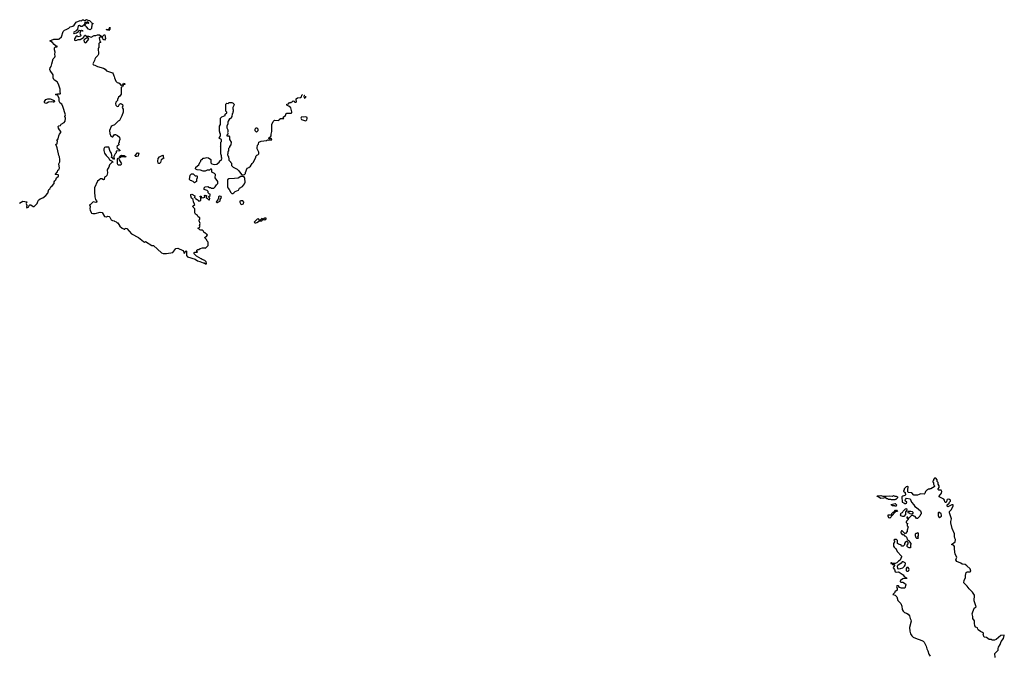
# Model space of a CAD drawing. Extents: x 1985742 to 2252716, y 78271 to 266492.
# Tile 213 of 250: x 2144676 to 2163140, y 226645 to 238592. Entities that reach past the tile are written whole.
import ezdxf

# ---------------------------------------------------------------- set-up
doc = ezdxf.new("R2010")
doc.units = 0

msp = doc.modelspace()

# ---------------------------------------------------------------- linework, layer by layer
at = {"layer": '0CON10XD'}
for points in [[(2144675, 235148), (2144735, 235188), (2144810, 235175), (2144800, 235145), (2144812, 235105), (2144803, 235075), (2144813, 235063), (2144845, 235080), (2144853, 235107), (2144865, 235118), (2144886, 235116), (2144929, 235089), (2144945, 235088), (2144956, 235094), (2145001, 235145), (2145015, 235182), (2145032, 235205), (2145062, 235228), (2145112, 235248), (2145168, 235295), (2145201, 235339), (2145222, 235405), (2145240, 235415), (2145262, 235458), (2145286, 235474), (2145320, 235515), (2145324, 235546), (2145335, 235570), (2145355, 235588), (2145368, 235625), (2145402, 235658), (2145402, 235675), (2145395, 235682), (2145342, 235685), (2145388, 235735), (2145392, 235768), (2145409, 235781), (2145423, 235805), (2145413, 235885), (2145427, 235925), (2145430, 235965), (2145421, 236015), (2145408, 236045), (2145406, 236076), (2145380, 236185), (2145353, 236257), (2145377, 236263), (2145382, 236275), (2145387, 236307), (2145370, 236335), (2145385, 236340), (2145397, 236353), (2145408, 236415), (2145420, 236445), (2145448, 236472), (2145450, 236495), (2145420, 236525), (2145403, 236553), (2145398, 236585), (2145412, 236598), (2145441, 236609), (2145455, 236630), (2145510, 236665), (2145529, 236685), (2145534, 236745), (2145522, 236775), (2145536, 236805), (2145488, 236965), (2145465, 237004), (2145434, 237025), (2145415, 237060), (2145419, 237115), (2145399, 237159), (2145389, 237169), (2145350, 237185), (2145360, 237195), (2145385, 237202), (2145435, 237198), (2145442, 237205), (2145434, 237235), (2145437, 237285), (2145404, 237384), (2145377, 237427), (2145327, 237455), (2145317, 237467), (2145302, 237502), (2145302, 237555), (2145250, 237640), (2145244, 237655), (2145245, 237690), (2145264, 237716), (2145280, 237760), (2145306, 237855), (2145333, 237887), (2145340, 237905), (2145334, 237945), (2145340, 237985), (2145329, 238025), (2145332, 238065), (2145348, 238082), (2145375, 238080), (2145388, 238088), (2145362, 238092), (2145324, 238124), (2145292, 238165), (2145240, 238195), (2145315, 238223), (2145404, 238226), (2145415, 238233), (2145458, 238272), (2145493, 238367), (2145514, 238396), (2145548, 238405), (2145598, 238432), (2145625, 238458), (2145671, 238469), (2145699, 238491), (2145737, 238545), (2145810, 238575), (2145835, 238570), (2145855, 238586), (2145875, 238586), (2145885, 238578), (2145895, 238578), (2145932, 238592), (2145955, 238580), (2145988, 238578), (2146018, 238548), (2146025, 238530), (2146048, 238528), (2146050, 238515), (2146030, 238495), (2146030, 238465), (2146020, 238455), (2146020, 238425), (2145995, 238400), (2145964, 238414), (2145930, 238460), (2145908, 238475), (2145900, 238495), (2145935, 238530), (2145955, 238530), (2145968, 238522), (2145970, 238535), (2145965, 238540), (2145958, 238548), (2145945, 238550), (2145935, 238540), (2145902, 238538), (2145890, 238525), (2145900, 238515), (2145880, 238495), (2145875, 238480), (2145845, 238462), (2145825, 238462), (2145795, 238480), (2145774, 238476), (2145762, 238415), (2145737, 238383), (2145694, 238356), (2145688, 238345), (2145690, 238335), (2145695, 238330), (2145740, 238345), (2145779, 238371), (2145798, 238392), (2145825, 238390), (2145837, 238397), (2145855, 238390), (2145860, 238375), (2145825, 238380), (2145810, 238355), (2145807, 238337), (2145822, 238295), (2145815, 238280), (2145775, 238270), (2145755, 238282), (2145735, 238280), (2145703, 238235), (2145702, 238222), (2145707, 238207), (2145715, 238202), (2145745, 238207), (2145772, 238218), (2145812, 238218), (2145873, 238257), (2145895, 238298), (2145905, 238298), (2145931, 238281), (2145965, 238280), (2146015, 238262), (2146075, 238294), (2146105, 238297), (2146135, 238310), (2146170, 238305), (2146215, 238278), (2146235, 238280), (2146250, 238295), (2146255, 238310), (2146275, 238310), (2146286, 238236), (2146265, 238210), (2146242, 238222), (2146237, 238247), (2146222, 238262), (2146178, 238262), (2146168, 238252), (2146178, 238188), (2146190, 238175), (2146190, 238165), (2146172, 238158), (2146160, 238145), (2146160, 238065), (2146150, 238055), (2146152, 237945), (2146143, 237917), (2146097, 237873), (2146087, 237853), (2146082, 237825), (2146050, 237765), (2146052, 237752), (2146062, 237742), (2146085, 237740), (2146135, 237710), (2146245, 237683), (2146276, 237666), (2146305, 237632), (2146415, 237592), (2146432, 237575), (2146440, 237535), (2146450, 237525), (2146453, 237503), (2146480, 237435), (2146505, 237410), (2146538, 237408), (2146560, 237385), (2146560, 237375), (2146572, 237362), (2146585, 237360), (2146592, 237368), (2146608, 237372), (2146625, 237400), (2146640, 237395), (2146648, 237385), (2146647, 237373), (2146622, 237368), (2146605, 237330), (2146580, 237325), (2146580, 237195), (2146552, 237155), (2146528, 237135), (2146512, 237095), (2146512, 237075), (2146479, 237041), (2146471, 237015), (2146478, 236985), (2146505, 236964), (2146531, 236969), (2146549, 237005), (2146565, 237016), (2146584, 237014), (2146605, 237000), (2146610, 236975), (2146600, 236945), (2146617, 236915), (2146616, 236854), (2146591, 236785), (2146545, 236698), (2146525, 236688), (2146455, 236617), (2146410, 236600), (2146391, 236585), (2146362, 236515), (2146364, 236455), (2146388, 236405), (2146410, 236395), (2146425, 236392), (2146456, 236434), (2146473, 236437), (2146509, 236419), (2146546, 236386), (2146552, 236345), (2146540, 236315), (2146540, 236285), (2146532, 236275), (2146537, 236243), (2146505, 236217), (2146500, 236205), (2146505, 236182), (2146533, 236163), (2146558, 236135), (2146545, 236128), (2146484, 236126), (2146487, 236095), (2146467, 236073), (2146440, 236025), (2146450, 235975), (2146435, 235970), (2146428, 235988), (2146400, 236005), (2146400, 236015), (2146410, 236025), (2146402, 236045), (2146400, 236085), (2146370, 236120), (2146345, 236200), (2146285, 236200), (2146265, 236190), (2146253, 236165), (2146251, 236135), (2146265, 236088), (2146295, 236042), (2146334, 236004), (2146350, 235995), (2146362, 235962), (2146395, 235940), (2146408, 235938), (2146418, 235928), (2146420, 235915), (2146405, 235910), (2146362, 235865), (2146350, 235825), (2146322, 235785), (2146318, 235765), (2146320, 235715), (2146309, 235665), (2146292, 235648), (2146264, 235636), (2146258, 235592), (2146245, 235589), (2146215, 235606), (2146185, 235608), (2146178, 235595), (2146136, 235564), (2146076, 235435), (2146081, 235361)], [(2146345, 238390), (2146300, 238405), (2146305, 238410), (2146348, 238412), (2146365, 238450), (2146368, 238415), (2146345, 238390)], [(2145905, 238159), (2145925, 238163), (2145970, 238225), (2145955, 238258), (2145945, 238258), (2145889, 238221), (2145878, 238205), (2145883, 238173), (2145905, 238159)], [(2145165, 237019), (2145151, 237025), (2145142, 237035), (2145143, 237055), (2145168, 237092), (2145205, 237106), (2145245, 237106), (2145295, 237089), (2145316, 237075), (2145331, 237055), (2145324, 237046), (2145305, 237042), (2145265, 237049), (2145215, 237043), (2145185, 237023), (2145165, 237019)], [(2146081, 235361), (2146084, 235265), (2146099, 235219), (2146118, 235195), (2146120, 235175), (2146116, 235164), (2146107, 235163), (2146055, 235172), (2146015, 235133), (2145995, 235120), (2145985, 235120), (2145998, 235088), (2145994, 235045), (2145999, 235015), (2146014, 234974), (2146025, 234962), (2146045, 234953), (2146093, 234953), (2146185, 234977), (2146220, 234975), (2146267, 234897), (2146305, 234892), (2146325, 234902), (2146355, 234898), (2146368, 234885), (2146390, 234835), (2146415, 234822), (2146445, 234820), (2146455, 234810), (2146485, 234800), (2146505, 234780), (2146515, 234780), (2146555, 234720), (2146595, 234678), (2146635, 234660), (2146645, 234660), (2146655, 234680), (2146685, 234672), (2146770, 234575), (2146905, 234502), (2146995, 234428), (2147015, 234418), (2147035, 234428), (2147155, 234356), (2147184, 234354), (2147335, 234218), (2147367, 234207), (2147430, 234205), (2147545, 234223), (2147605, 234300), (2147642, 234302), (2147735, 234260), (2147752, 234235), (2147752, 234215), (2147758, 234208), (2147772, 234215), (2147782, 234238), (2147795, 234252), (2147805, 234250), (2147807, 234167), (2147825, 234140), (2147965, 234100), (2148008, 234068), (2148057, 234057), (2148115, 234028), (2148135, 234028), (2148163, 234013), (2148178, 234012), (2148180, 234025), (2148170, 234035), (2148170, 234045), (2148145, 234070), (2148095, 234090), (2148080, 234105), (2147990, 234155), (2147950, 234195), (2147942, 234215), (2147958, 234232), (2148008, 234232), (2148000, 234245), (2148000, 234265), (2148015, 234280), (2148035, 234280), (2148063, 234297), (2148105, 234308), (2148145, 234310), (2148158, 234302), (2148210, 234355), (2148210, 234415), (2148190, 234435), (2148180, 234465), (2148150, 234495), (2148150, 234505), (2148188, 234535), (2148200, 234555), (2148180, 234565), (2148155, 234590), (2148135, 234590), (2148120, 234625), (2148105, 234640), (2148075, 234640), (2148055, 234650), (2148038, 234668), (2148020, 234675), (2148022, 234688), (2148045, 234690), (2148060, 234715), (2148050, 234725), (2148058, 234765), (2148040, 234815), (2148040, 234835), (2148052, 234848), (2148052, 234875), (2148020, 234895), (2148010, 234915), (2147974, 234944), (2147962, 234965), (2147960, 235045), (2147928, 235075), (2147920, 235095), (2147958, 235125), (2147933, 235165), (2147927, 235217), (2147895, 235240), (2147883, 235285), (2147885, 235310), (2147905, 235318), (2147958, 235288), (2147960, 235275), (2147950, 235265), (2147952, 235252), (2147968, 235248), (2147980, 235235), (2147982, 235222), (2148005, 235220), (2148020, 235205), (2148025, 235190), (2148055, 235190), (2148070, 235205), (2148070, 235255), (2148060, 235265), (2148062, 235278), (2148078, 235278), (2148085, 235250), (2148128, 235252), (2148148, 235262), (2148150, 235275), (2148142, 235282), (2148140, 235295), (2148155, 235300), (2148180, 235295), (2148180, 235275), (2148170, 235265), (2148172, 235252), (2148200, 235235), (2148225, 235210), (2148235, 235210), (2148240, 235235), (2148235, 235250), (2148222, 235262), (2148220, 235275), (2148245, 235290), (2148250, 235315), (2148232, 235322), (2148212, 235342), (2148208, 235365), (2148190, 235385), (2148138, 235405), (2148133, 235437), (2148155, 235452), (2148205, 235462), (2148235, 235440), (2148255, 235440), (2148265, 235430), (2148315, 235430), (2148343, 235457), (2148367, 235493), (2148392, 235515), (2148390, 235555), (2148343, 235623), (2148348, 235688), (2148328, 235708), (2148315, 235710), (2148282, 235732), (2148280, 235775), (2148270, 235785), (2148253, 235787), (2148235, 235770), (2148193, 235767), (2148152, 235748), (2148115, 235747), (2148065, 235767), (2148004, 235774), (2147980, 235785), (2147970, 235795), (2147980, 235825), (2148035, 235870), (2148060, 235925), (2148070, 235935), (2148070, 235955), (2148085, 235970), (2148095, 235970), (2148115, 235990), (2148135, 235990), (2148185, 236008), (2148217, 235997), (2148260, 235965), (2148260, 235905), (2148280, 235885), (2148325, 235872), (2148372, 235878), (2148420, 235925), (2148420, 235935), (2148432, 235948), (2148445, 235950), (2148458, 235962), (2148462, 235978), (2148470, 235985), (2148468, 235998), (2148460, 236005), (2148460, 236035), (2148453, 236053), (2148448, 236075), (2148450, 236195), (2148440, 236205), (2148450, 236215), (2148450, 236295), (2148460, 236305), (2148460, 236345), (2148422, 236362), (2148410, 236375), (2148428, 236382), (2148432, 236398), (2148440, 236405), (2148440, 236455), (2148432, 236462), (2148430, 236485), (2148420, 236495), (2148420, 236595), (2148440, 236625), (2148440, 236745), (2148465, 236770), (2148528, 236792), (2148532, 236818), (2148558, 236842), (2148558, 236858), (2148540, 236875), (2148540, 237005), (2148562, 237028), (2148585, 237020), (2148605, 237040), (2148655, 237040), (2148680, 237025), (2148695, 237010), (2148700, 236995), (2148670, 236945), (2148670, 236915), (2148680, 236905), (2148680, 236875), (2148670, 236855), (2148670, 236835), (2148660, 236825), (2148657, 236773), (2148642, 236758), (2148635, 236740), (2148625, 236730), (2148612, 236728), (2148600, 236715), (2148600, 236705), (2148585, 236690), (2148578, 236672), (2148578, 236635), (2148562, 236595), (2148562, 236565), (2148570, 236535), (2148580, 236525), (2148580, 236485), (2148570, 236475), (2148580, 236465), (2148580, 236445), (2148560, 236425), (2148560, 236415), (2148565, 236410), (2148595, 236410), (2148610, 236395), (2148610, 236345), (2148640, 236295), (2148637, 236243), (2148610, 236215), (2148610, 236195), (2148590, 236175), (2148590, 236125), (2148580, 236115), (2148580, 236075), (2148572, 236068), (2148570, 236055), (2148578, 236048), (2148580, 236035), (2148590, 236025), (2148590, 236005), (2148600, 235995), (2148600, 235955), (2148630, 235925), (2148630, 235915), (2148647, 235897), (2148650, 235855), (2148680, 235825), (2148756, 235786), (2148788, 235755), (2148836, 235686), (2148855, 235680), (2148890, 235685), (2148912, 235705), (2148913, 235727), (2148940, 235805), (2148975, 235820), (2149006, 235844), (2149037, 235893), (2149055, 235910), (2149098, 235995), (2149110, 236035), (2149125, 236050), (2149140, 236055), (2149160, 236075), (2149162, 236105), (2149128, 236165), (2149128, 236185), (2149138, 236235), (2149152, 236258), (2149160, 236295), (2149207, 236313), (2149307, 236323), (2149325, 236338), (2149345, 236330), (2149352, 236338), (2149365, 236340), (2149395, 236328), (2149407, 236343), (2149395, 236362), (2149355, 236350), (2149348, 236365), (2149350, 236375), (2149379, 236391), (2149389, 236411), (2149390, 236445), (2149402, 236495), (2149406, 236624), (2149427, 236683), (2149457, 236703), (2149535, 236700), (2149542, 236718), (2149570, 236735), (2149630, 236740), (2149620, 236765), (2149660, 236795), (2149672, 236828), (2149683, 236837), (2149765, 236838), (2149780, 236845), (2149782, 236865), (2149762, 236935), (2149726, 236966), (2149690, 236980), (2149683, 236995), (2149688, 237005), (2149720, 237015), (2149735, 237038), (2149765, 237040), (2149772, 237048), (2149785, 237050), (2149805, 237069), (2149822, 237065), (2149824, 237054), (2149835, 237042), (2149860, 237045), (2149870, 237055), (2149860, 237085), (2149862, 237108), (2149885, 237122), (2149945, 237130), (2149960, 237145), (2149970, 237175), (2149982, 237189)], [(2150021, 237170), (2150015, 237170), (2150003, 237157), (2150012, 237122), (2150025, 237120), (2150045, 237140), (2150042, 237158), (2150044, 237159)], [(2150035, 236693), (2150051, 236699), (2150060, 236710), (2150070, 236735), (2150066, 236756), (2150045, 236770), (2150005, 236762), (2149965, 236767), (2149952, 236758), (2149946, 236745), (2149960, 236720), (2150035, 236693)], [(2149115, 236480), (2149092, 236505), (2149094, 236536), (2149105, 236560), (2149125, 236560), (2149140, 236545), (2149140, 236505), (2149115, 236480)], [(2146575, 235860), (2146525, 235862), (2146512, 235885), (2146508, 235955), (2146513, 235977), (2146525, 235990), (2146538, 235988), (2146542, 235962), (2146582, 235902), (2146588, 235885), (2146575, 235860)], [(2146555, 236000), (2146540, 236005), (2146548, 236012), (2146552, 236028), (2146585, 236050), (2146635, 236040), (2146670, 236015), (2146645, 236010), (2146625, 236020), (2146585, 236020), (2146555, 236000)], [(2146875, 236024), (2146854, 236025), (2146844, 236035), (2146844, 236046), (2146885, 236090), (2146905, 236090), (2146910, 236075), (2146903, 236067), (2146897, 236033), (2146875, 236024)], [(2147295, 235894), (2147284, 235894), (2147275, 235902), (2147266, 235935), (2147274, 235986), (2147301, 236015), (2147345, 236046), (2147360, 236050), (2147366, 236045), (2147367, 236015), (2147380, 235995), (2147331, 235959), (2147315, 235914), (2147295, 235894)], [(2147955, 235530), (2147928, 235558), (2147912, 235562), (2147905, 235570), (2147882, 235572), (2147860, 235595), (2147876, 235674), (2147895, 235698), (2147928, 235698), (2147965, 235660), (2147985, 235660), (2147995, 235670), (2148007, 235647), (2148007, 235623), (2147990, 235595), (2147990, 235555), (2147955, 235530)], [(2148675, 235330), (2148695, 235340), (2148720, 235365), (2148780, 235395), (2148801, 235429), (2148856, 235464), (2148895, 235510), (2148907, 235545), (2148899, 235609), (2148889, 235629), (2148867, 235647), (2148825, 235648), (2148775, 235620), (2148705, 235609), (2148595, 235608), (2148572, 235588), (2148572, 235455), (2148578, 235438), (2148607, 235407), (2148635, 235350), (2148653, 235333), (2148675, 235330)], [(2148385, 235160), (2148432, 235185), (2148437, 235195), (2148433, 235217), (2148463, 235255), (2148456, 235276), (2148425, 235282), (2148404, 235266), (2148404, 235245), (2148390, 235210), (2148363, 235175), (2148372, 235162), (2148385, 235160)], [(2148845, 235124), (2148873, 235137), (2148881, 235165), (2148860, 235190), (2148825, 235194), (2148806, 235184), (2148802, 235165), (2148822, 235131), (2148845, 235124)], [(2149105, 234778), (2149125, 234784), (2149175, 234820), (2149195, 234820), (2149205, 234814), (2149215, 234818), (2149238, 234842), (2149276, 234834), (2149300, 234855), (2149300, 234865), (2149273, 234867), (2149245, 234850), (2149215, 234858), (2149185, 234830), (2149175, 234830), (2149155, 234852), (2149130, 234850), (2149073, 234795), (2149085, 234780), (2149105, 234778)], [(2162967, 226625), (2162963, 226697), (2163025, 226760), (2163023, 226795), (2163030, 226815), (2163064, 226866), (2163079, 226921), (2163123, 226977), (2163140, 227035), (2163135, 227040), (2163075, 227036), (2162985, 226959), (2162955, 226947), (2162915, 226948), (2162895, 226958), (2162855, 226962), (2162805, 226998), (2162765, 227002), (2162744, 227054), (2162748, 227065), (2162747, 227077), (2162730, 227095), (2162695, 227112), (2162652, 227145), (2162642, 227155), (2162635, 227180), (2162605, 227190), (2162588, 227215), (2162580, 227265), (2162583, 227313), (2162552, 227355), (2162552, 227395), (2162540, 227445), (2162572, 227548), (2162612, 227575), (2162574, 227685), (2162579, 227795), (2162545, 227847), (2162481, 227911), (2162444, 227964), (2162411, 227991), (2162382, 228025), (2162388, 228075), (2162410, 228115), (2162410, 228175), (2162420, 228185), (2162422, 228218), (2162445, 228228), (2162492, 228228), (2162510, 228245), (2162498, 228285), (2162436, 228346), (2162406, 228366), (2162350, 228375), (2162323, 228393), (2162250, 228425), (2162232, 228455), (2162250, 228505), (2162220, 228565), (2162209, 228655), (2162209, 228705), (2162195, 228727), (2162150, 228745), (2162220, 228795), (2162226, 228835), (2162210, 228865), (2162208, 228892), (2162208, 228945), (2162160, 229045), (2162137, 229147), (2162136, 229175), (2162149, 229225), (2162113, 229335), (2162115, 229360), (2162142, 229395), (2162178, 229465), (2162180, 229485), (2162175, 229490), (2162153, 229487), (2162082, 229452), (2162070, 229465), (2162070, 229485), (2162108, 229522), (2162110, 229535), (2162130, 229555), (2162128, 229578), (2162115, 229590), (2162095, 229592), (2162070, 229585), (2162060, 229575), (2162058, 229542), (2162048, 229532), (2162035, 229530), (2162022, 229542), (2162017, 229577), (2162003, 229593), (2161918, 229635), (2161913, 229647), (2161945, 229680), (2161962, 229708), (2161968, 229735), (2161955, 229760), (2161915, 229760), (2161900, 229775), (2161902, 229788), (2161920, 229815), (2161920, 229845), (2161900, 229875), (2161898, 229908), (2161880, 229925), (2161880, 229955), (2161858, 229988), (2161832, 229988), (2161810, 229965), (2161810, 229945), (2161800, 229935), (2161800, 229915), (2161810, 229905), (2161812, 229878), (2161822, 229852), (2161830, 229845), (2161828, 229832), (2161808, 229812), (2161792, 229808), (2161765, 229790), (2161745, 229790), (2161735, 229780), (2161715, 229780), (2161705, 229770), (2161695, 229770), (2161662, 229738), (2161648, 229702), (2161635, 229690), (2161575, 229692), (2161555, 229690), (2161545, 229680), (2161515, 229670), (2161445, 229670), (2161405, 229710), (2161345, 229720), (2161332, 229732), (2161330, 229795), (2161340, 229805), (2161340, 229825), (2161325, 229840), (2161318, 229832), (2161302, 229828), (2161262, 229788), (2161260, 229765), (2161252, 229758), (2161252, 229742), (2161278, 229718), (2161282, 229702), (2161290, 229695), (2161290, 229675), (2161275, 229660), (2161235, 229652), (2161220, 229635), (2161225, 229540), (2161257, 229527), (2161275, 229512), (2161295, 229510), (2161308, 229522), (2161310, 229535), (2161288, 229558), (2161282, 229575), (2161285, 229590), (2161305, 229610), (2161375, 229598), (2161400, 229535), (2161446, 229486), (2161464, 229454), (2161496, 229436), (2161568, 229375), (2161582, 229335), (2161582, 229318), (2161570, 229305), (2161558, 229272), (2161515, 229230), (2161492, 229232), (2161468, 229268), (2161443, 229273), (2161425, 229290), (2161402, 229288), (2161345, 229230), (2161332, 229242), (2161328, 229258), (2161312, 229258), (2161310, 229245), (2161322, 229232), (2161340, 229230), (2161340, 229215), (2161305, 229180), (2161300, 229165), (2161300, 229155), (2161312, 229142), (2161330, 229135), (2161320, 229125), (2161320, 229095), (2161340, 229075), (2161320, 229015), (2161320, 228985), (2161285, 228950), (2161272, 228952), (2161225, 229000), (2161215, 229000), (2161200, 228975), (2161202, 228962), (2161222, 228932), (2161248, 228928), (2161270, 228905), (2161288, 228898), (2161308, 228878), (2161322, 228832), (2161332, 228822), (2161348, 228818), (2161358, 228808), (2161362, 228792), (2161390, 228765), (2161387, 228743), (2161380, 228735), (2161380, 228705), (2161388, 228692), (2161375, 228680), (2161355, 228680), (2161332, 228692), (2161320, 228705), (2161318, 228732), (2161340, 228755), (2161340, 228785), (2161315, 228800), (2161305, 228800), (2161281, 228779), (2161270, 228765), (2161270, 228735), (2161245, 228710), (2161215, 228710), (2161210, 228725), (2161195, 228740), (2161155, 228750), (2161140, 228765), (2161137, 228817), (2161120, 228835), (2161105, 228840), (2161085, 228840), (2161070, 228825), (2161080, 228815), (2161080, 228795), (2161060, 228765), (2161063, 228713), (2161072, 228692), (2161092, 228672), (2161108, 228668), (2161132, 228615), (2161210, 228525), (2161210, 228515), (2161189, 228451), (2161155, 228432), (2161125, 228402), (2161095, 228388), (2161035, 228390), (2161025, 228400), (2161015, 228400), (2161010, 228385), (2161035, 228380), (2161045, 228370), (2161075, 228370), (2161088, 228358), (2161063, 228327), (2161058, 228305), (2161078, 228275), (2161095, 228230), (2161123, 228227), (2161155, 228232), (2161170, 228225), (2161205, 228198), (2161246, 228176), (2161262, 228142), (2161292, 228122), (2161305, 228120), (2161310, 228105), (2161235, 228100), (2161195, 228070), (2161187, 228055), (2161190, 228045), (2161205, 228038), (2161238, 228038), (2161287, 228005), (2161292, 227985), (2161273, 227927), (2161215, 227922), (2161195, 227928), (2161177, 227937), (2161155, 227970), (2161125, 227968), (2161120, 227955), (2161132, 227915), (2161132, 227888), (2161090, 227855), (2161090, 227845), (2161050, 227805), (2161095, 227790), (2161123, 227763), (2161145, 227690), (2161200, 227635), (2161217, 227585), (2161226, 227525), (2161245, 227490), (2161268, 227465), (2161305, 227457), (2161336, 227436), (2161362, 227402), (2161372, 227352), (2161389, 227329), (2161396, 227305), (2161362, 227185), (2161368, 227115), (2161380, 227070), (2161405, 227030), (2161434, 227004), (2161475, 226984), (2161592, 226945), (2161620, 226930), (2161640, 226910), (2161674, 226835), (2161686, 226785), (2161706, 226745), (2161724, 226684), (2161747, 226645)], [(2161085, 229580), (2161025, 229580), (2161015, 229590), (2160965, 229590), (2160955, 229600), (2160935, 229600), (2160915, 229620), (2160895, 229620), (2160875, 229610), (2160825, 229608), (2160775, 229640), (2160750, 229645), (2160765, 229658), (2160825, 229660), (2160865, 229650), (2160925, 229648), (2160985, 229658), (2161045, 229652), (2161065, 229660), (2161085, 229650), (2161115, 229650), (2161138, 229635), (2161135, 229620), (2161105, 229590), (2161092, 229588), (2161085, 229580)], [(2161115, 229460), (2161095, 229460), (2161085, 229470), (2161045, 229470), (2161038, 229478), (2161025, 229480), (2161020, 229495), (2161095, 229510), (2161120, 229485), (2161115, 229460)], [(2160995, 229240), (2160972, 229242), (2160960, 229275), (2160960, 229295), (2160965, 229300), (2161018, 229302), (2161028, 229312), (2161030, 229325), (2161055, 229350), (2161068, 229352), (2161102, 229388), (2161118, 229388), (2161138, 229362), (2161102, 229358), (2161022, 229278), (2161020, 229265), (2160995, 229240)], [(2161255, 229270), (2161235, 229270), (2161202, 229282), (2161190, 229295), (2161200, 229305), (2161200, 229325), (2161212, 229338), (2161228, 229342), (2161245, 229370), (2161290, 229415), (2161307, 229417), (2161310, 229385), (2161290, 229355), (2161290, 229305), (2161255, 229270)], [(2161405, 229310), (2161372, 229322), (2161365, 229330), (2161342, 229332), (2161332, 229358), (2161345, 229370), (2161385, 229370), (2161415, 229360), (2161422, 229352), (2161422, 229328), (2161405, 229310)], [(2161925, 229250), (2161960, 229275), (2161962, 229295), (2161955, 229320), (2161915, 229350), (2161900, 229335), (2161900, 229285), (2161910, 229255), (2161925, 229250)], [(2161525, 228860), (2161530, 228865), (2161520, 228885), (2161528, 228905), (2161530, 228955), (2161515, 228960), (2161505, 228950), (2161482, 228948), (2161470, 228935), (2161470, 228915), (2161482, 228872), (2161495, 228860), (2161525, 228860)], [(2161165, 228288), (2161195, 228293), (2161236, 228304), (2161268, 228335), (2161280, 228355), (2161288, 228385), (2161279, 228399), (2161245, 228418), (2161225, 228418), (2161205, 228393), (2161141, 228349), (2161132, 228335), (2161140, 228295), (2161165, 228288)], [(2161335, 228240), (2161350, 228255), (2161357, 228277), (2161350, 228295), (2161335, 228310), (2161315, 228310), (2161302, 228295), (2161298, 228258), (2161315, 228240), (2161335, 228240)]]:
    msp.add_lwpolyline(points, dxfattribs=at)

doc.saveas('drawing.dxf')
